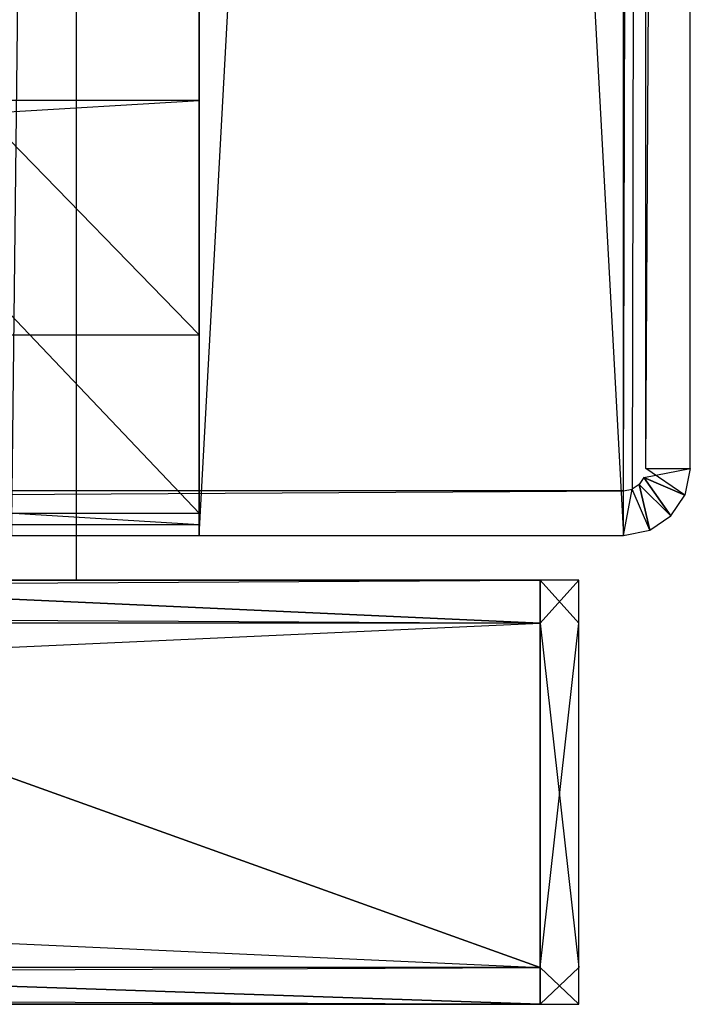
# Model space of a CAD drawing. Extents: x -0.356 to 0, y -0.372 to 0.
# Tile 29 of 32: x -0.03 to 0, y -0.37 to -0.326. Entities that reach past the tile are written whole.
import ezdxf

# ---------------------------------------------------------------- set-up
doc = ezdxf.new("R2010")
doc.units = 0
for name, color, linetype in [('L0_BLENDE_N_A714__0___REPLACEMT', 7, 'CONTINUOUS'), ('L14_FRONTO_N_A714__0___REPLACEM', 7, 'CONTINUOUS'), ('L21_FRONTU_N_A714__0___REPLACEM', 7, 'CONTINUOUS'), ('L3_KORPUS_N_A714__3___REPLACEMT', 7, 'CONTINUOUS'), ('L4_KORPUS_N_A714__2___REPLACEMT', 7, 'CONTINUOUS'), ('L5_KORPUS_N_A714__1___REPLACEMT', 7, 'CONTINUOUS'), ('L6_KORPUS_N_A714__0___REPLACEMT', 7, 'CONTINUOUS'), ('L7_PLATTE_N_A714__0___REPLACEMT', 7, 'CONTINUOUS'), ('L8_SCHUB_N_A714__5___REPLACEMTF', 7, 'CONTINUOUS')]:
    doc.layers.add(name, color=color, linetype=linetype)

msp = doc.modelspace()

# ---------------------------------------------------------------- linework, layer by layer
at = {"layer": 'L0_BLENDE_N_A714__0___REPLACEMT', "color": 250}
for points, invisible_edges in [([(-0.022, -0.3485, 0.551), (-0.334, -0.3295, 0.551), (-0.334, -0.3485, 0.551), (-0.022, -0.3485, 0.551)], 13), ([(-0.334, -0.3295, 0.551), (-0.022, -0.3485, 0.551), (-0.022, -0.3295, 0.551), (-0.334, -0.3295, 0.551)], 14), ([(-0.334, -0.3295, 0.551), (-0.022, -0.3295, 0.485), (-0.334, -0.3295, 0.485), (-0.334, -0.3295, 0.551)], 13), ([(-0.022, -0.3295, 0.485), (-0.334, -0.3295, 0.551), (-0.022, -0.3295, 0.551), (-0.022, -0.3295, 0.485)], 14), ([(-0.022, -0.3295, 0.485), (-0.334, -0.3485, 0.485), (-0.334, -0.3295, 0.485), (-0.022, -0.3295, 0.485)], 13), ([(-0.334, -0.3485, 0.485), (-0.022, -0.3295, 0.485), (-0.022, -0.3485, 0.485), (-0.334, -0.3485, 0.485)], 14), ([(-0.022, -0.3295, 0.485), (-0.022, -0.3485, 0.551), (-0.022, -0.3485, 0.485), (-0.022, -0.3295, 0.485)], 13), ([(-0.022, -0.3485, 0.551), (-0.022, -0.3295, 0.485), (-0.022, -0.3295, 0.551), (-0.022, -0.3485, 0.551)], 14), ([(-0.022, -0.3485, 0.551), (-0.334, -0.3485, 0.485), (-0.022, -0.3485, 0.485), (-0.022, -0.3485, 0.551)], 13), ([(-0.334, -0.3485, 0.485), (-0.022, -0.3485, 0.551), (-0.334, -0.3485, 0.551), (-0.334, -0.3485, 0.485)], 14)]:
    msp.add_3dface(points, dxfattribs=dict(at, invisible_edges=invisible_edges))
at = {"layer": 'L14_FRONTO_N_A714__0___REPLACEM', "color": 8}
for points, invisible_edges in [([(-0.349193, -0.351, 0.856), (-0.006722, -0.351, 0.85429), (-0.349193, -0.351, 0.85429), (-0.349193, -0.351, 0.856)], 13), ([(-0.006722, -0.351, 0.85429), (-0.349193, -0.351, 0.856), (-0.006722, -0.351, 0.856), (-0.006722, -0.351, 0.85429)], 14), ([(-0.006722, -0.351, 0.85429), (-0.29, -0.351, 0.549915), (-0.349193, -0.351, 0.85429), (-0.006722, -0.351, 0.85429)], 15), ([(-0.006722, -0.352928, 0.856), (-0.349193, -0.351, 0.856), (-0.349193, -0.352928, 0.856), (-0.006722, -0.352928, 0.856)], 13), ([(-0.349193, -0.351, 0.856), (-0.006722, -0.352928, 0.856), (-0.006722, -0.351, 0.856), (-0.349193, -0.351, 0.856)], 14), ([(-0.006722, -0.351, 0.85429), (-0.064342, -0.351, 0.549834), (-0.29, -0.351, 0.549915), (-0.006722, -0.351, 0.85429)], 15), ([(-0.006722, -0.351, 0.85429), (-0.0627, -0.351, 0.54959), (-0.064342, -0.351, 0.549834), (-0.006722, -0.351, 0.85429)], 15), ([(-0.006722, -0.351, 0.85429), (-0.059527, -0.351, 0.548628), (-0.0627, -0.351, 0.54959), (-0.006722, -0.351, 0.85429)], 15), ([(-0.006722, -0.351, 0.85429), (-0.056602, -0.351, 0.547065), (-0.059527, -0.351, 0.548628), (-0.006722, -0.351, 0.85429)], 15), ([(-0.006722, -0.351, 0.85429), (-0.054039, -0.351, 0.544961), (-0.056602, -0.351, 0.547065), (-0.006722, -0.351, 0.85429)], 15), ([(-0.006722, -0.351, 0.85429), (-0.051935, -0.351, 0.542398), (-0.054039, -0.351, 0.544961), (-0.006722, -0.351, 0.85429)], 15), ([(-0.006722, -0.351, 0.85429), (-0.050372, -0.351, 0.539473), (-0.051935, -0.351, 0.542398), (-0.006722, -0.351, 0.85429)], 13), ([(-0.006722, -0.351, 0.85429), (-0.04941, -0.351, 0.5363), (-0.050372, -0.351, 0.539473), (-0.006722, -0.351, 0.85429)], 10), ([(-0.049085, -0.351, 0.521), (-0.006722, -0.352928, 0.521), (-0.049786, -0.352928, 0.521), (-0.049085, -0.351, 0.521)], 13), ([(-0.006722, -0.351, 0.85429), (-0.049166, -0.351, 0.534658), (-0.04941, -0.351, 0.5363), (-0.006722, -0.351, 0.85429)], 13), ([(-0.049166, -0.351, 0.534658), (-0.006722, -0.351, 0.522415), (-0.049101, -0.351, 0.522415), (-0.049166, -0.351, 0.534658)], 13), ([(-0.006722, -0.351, 0.522415), (-0.049166, -0.351, 0.534658), (-0.006722, -0.351, 0.85429), (-0.006722, -0.351, 0.522415)], 10), ([(-0.049101, -0.351, 0.522415), (-0.006722, -0.351, 0.521), (-0.049085, -0.351, 0.521), (-0.049101, -0.351, 0.522415)], 13), ([(-0.006722, -0.351, 0.521), (-0.049101, -0.351, 0.522415), (-0.006722, -0.351, 0.522415), (-0.006722, -0.351, 0.521)], 14), ([(-0.006722, -0.352928, 0.521), (-0.049085, -0.351, 0.521), (-0.006722, -0.351, 0.521), (-0.006722, -0.352928, 0.521)], 14), ([(-0.006722, -0.351, 0.856), (-0.005, -0.351, 0.85429), (-0.006722, -0.351, 0.85429), (-0.006722, -0.351, 0.856)], 13), ([(-0.005, -0.351, 0.85429), (-0.006722, -0.351, 0.856), (-0.005, -0.351, 0.856), (-0.005, -0.351, 0.85429)], 14), ([(-0.006722, -0.351, 0.85429), (-0.005, -0.351, 0.522415), (-0.006722, -0.351, 0.522415), (-0.006722, -0.351, 0.85429)], 13), ([(-0.005, -0.351, 0.522415), (-0.006722, -0.351, 0.85429), (-0.005, -0.351, 0.85429), (-0.005, -0.351, 0.522415)], 14), ([(-0.005, -0.352928, 0.856), (-0.006722, -0.351, 0.856), (-0.006722, -0.352928, 0.856), (-0.005, -0.352928, 0.856)], 13), ([(-0.006722, -0.351, 0.856), (-0.005, -0.352928, 0.856), (-0.005, -0.351, 0.856), (-0.006722, -0.351, 0.856)], 14), ([(-0.005, -0.351, 0.521), (-0.006722, -0.352928, 0.521), (-0.006722, -0.351, 0.521), (-0.005, -0.351, 0.521)], 13), ([(-0.006722, -0.352928, 0.521), (-0.005, -0.351, 0.521), (-0.005, -0.352928, 0.521), (-0.006722, -0.352928, 0.521)], 14), ([(-0.006722, -0.351, 0.522415), (-0.005, -0.351, 0.521), (-0.006722, -0.351, 0.521), (-0.006722, -0.351, 0.522415)], 13), ([(-0.005, -0.351, 0.521), (-0.006722, -0.351, 0.522415), (-0.005, -0.351, 0.522415), (-0.005, -0.351, 0.521)], 14), ([(-0.005, -0.351, 0.85429), (-0.005, -0.352928, 0.856), (-0.005, -0.352928, 0.85429), (-0.005, -0.351, 0.85429)], 13), ([(-0.005, -0.352928, 0.856), (-0.005, -0.351, 0.85429), (-0.005, -0.351, 0.856), (-0.005, -0.352928, 0.856)], 14), ([(-0.005, -0.351, 0.521), (-0.005, -0.352928, 0.522415), (-0.005, -0.352928, 0.521), (-0.005, -0.351, 0.521)], 13), ([(-0.005, -0.352928, 0.522415), (-0.005, -0.351, 0.521), (-0.005, -0.351, 0.522415), (-0.005, -0.352928, 0.522415)], 14), ([(-0.005, -0.351, 0.522415), (-0.005, -0.352928, 0.85429), (-0.005, -0.352928, 0.522415), (-0.005, -0.351, 0.522415)], 13), ([(-0.005, -0.352928, 0.85429), (-0.005, -0.351, 0.522415), (-0.005, -0.351, 0.85429), (-0.005, -0.352928, 0.85429)], 14), ([(-0.006722, -0.368345, 0.856), (-0.349193, -0.352928, 0.856), (-0.349193, -0.368345, 0.856), (-0.006722, -0.368345, 0.856)], 13), ([(-0.349193, -0.352928, 0.856), (-0.006722, -0.368345, 0.856), (-0.006722, -0.352928, 0.856), (-0.349193, -0.352928, 0.856)], 14), ([(-0.049786, -0.352928, 0.521), (-0.006722, -0.368345, 0.521), (-0.055398, -0.368345, 0.521), (-0.049786, -0.352928, 0.521)], 13), ([(-0.006722, -0.368345, 0.521), (-0.049786, -0.352928, 0.521), (-0.006722, -0.352928, 0.521), (-0.006722, -0.368345, 0.521)], 14), ([(-0.005, -0.368345, 0.856), (-0.006722, -0.352928, 0.856), (-0.006722, -0.368345, 0.856), (-0.005, -0.368345, 0.856)], 13), ([(-0.006722, -0.352928, 0.856), (-0.005, -0.368345, 0.856), (-0.005, -0.352928, 0.856), (-0.006722, -0.352928, 0.856)], 14), ([(-0.005, -0.352928, 0.521), (-0.006722, -0.368345, 0.521), (-0.006722, -0.352928, 0.521), (-0.005, -0.352928, 0.521)], 13), ([(-0.006722, -0.368345, 0.521), (-0.005, -0.352928, 0.521), (-0.005, -0.368345, 0.521), (-0.006722, -0.368345, 0.521)], 14), ([(-0.005, -0.352928, 0.85429), (-0.005, -0.368345, 0.856), (-0.005, -0.368345, 0.85429), (-0.005, -0.352928, 0.85429)], 13), ([(-0.005, -0.368345, 0.856), (-0.005, -0.352928, 0.85429), (-0.005, -0.352928, 0.856), (-0.005, -0.368345, 0.856)], 14), ([(-0.005, -0.352928, 0.522415), (-0.005, -0.368345, 0.85429), (-0.005, -0.368345, 0.522415), (-0.005, -0.352928, 0.522415)], 13), ([(-0.005, -0.368345, 0.85429), (-0.005, -0.352928, 0.522415), (-0.005, -0.352928, 0.85429), (-0.005, -0.368345, 0.85429)], 14), ([(-0.005, -0.352928, 0.521), (-0.005, -0.368345, 0.522415), (-0.005, -0.368345, 0.521), (-0.005, -0.352928, 0.521)], 13), ([(-0.005, -0.368345, 0.522415), (-0.005, -0.352928, 0.521), (-0.005, -0.352928, 0.522415), (-0.005, -0.368345, 0.522415)], 14), ([(-0.006722, -0.37, 0.856), (-0.349193, -0.368345, 0.856), (-0.349193, -0.37, 0.856), (-0.006722, -0.37, 0.856)], 13), ([(-0.349193, -0.368345, 0.856), (-0.006722, -0.37, 0.856), (-0.006722, -0.368345, 0.856), (-0.349193, -0.368345, 0.856)], 14), ([(-0.055398, -0.368345, 0.521), (-0.006722, -0.37, 0.521), (-0.056, -0.37, 0.521), (-0.055398, -0.368345, 0.521)], 13), ([(-0.006722, -0.37, 0.521), (-0.055398, -0.368345, 0.521), (-0.006722, -0.368345, 0.521), (-0.006722, -0.37, 0.521)], 14), ([(-0.005, -0.37, 0.856), (-0.006722, -0.368345, 0.856), (-0.006722, -0.37, 0.856), (-0.005, -0.37, 0.856)], 13), ([(-0.006722, -0.368345, 0.856), (-0.005, -0.37, 0.856), (-0.005, -0.368345, 0.856), (-0.006722, -0.368345, 0.856)], 14), ([(-0.005, -0.368345, 0.521), (-0.006722, -0.37, 0.521), (-0.006722, -0.368345, 0.521), (-0.005, -0.368345, 0.521)], 13), ([(-0.006722, -0.37, 0.521), (-0.005, -0.368345, 0.521), (-0.005, -0.37, 0.521), (-0.006722, -0.37, 0.521)], 14), ([(-0.005, -0.368345, 0.85429), (-0.005, -0.37, 0.856), (-0.005, -0.37, 0.85429), (-0.005, -0.368345, 0.85429)], 13), ([(-0.005, -0.37, 0.856), (-0.005, -0.368345, 0.85429), (-0.005, -0.368345, 0.856), (-0.005, -0.37, 0.856)], 14), ([(-0.005, -0.368345, 0.521), (-0.005, -0.37, 0.522415), (-0.005, -0.37, 0.521), (-0.005, -0.368345, 0.521)], 13), ([(-0.005, -0.37, 0.522415), (-0.005, -0.368345, 0.521), (-0.005, -0.368345, 0.522415), (-0.005, -0.37, 0.522415)], 14), ([(-0.005, -0.368345, 0.522415), (-0.005, -0.37, 0.85429), (-0.005, -0.37, 0.522415), (-0.005, -0.368345, 0.522415)], 13), ([(-0.005, -0.37, 0.85429), (-0.005, -0.368345, 0.522415), (-0.005, -0.368345, 0.85429), (-0.005, -0.37, 0.85429)], 14), ([(-0.349193, -0.37, 0.85429), (-0.29, -0.37, 0.543), (-0.006722, -0.37, 0.85429), (-0.349193, -0.37, 0.85429)], 15), ([(-0.006722, -0.37, 0.856), (-0.349193, -0.37, 0.85429), (-0.006722, -0.37, 0.85429), (-0.006722, -0.37, 0.856)], 13), ([(-0.349193, -0.37, 0.85429), (-0.006722, -0.37, 0.856), (-0.349193, -0.37, 0.856), (-0.349193, -0.37, 0.85429)], 14), ([(-0.066, -0.37, 0.543), (-0.006722, -0.37, 0.85429), (-0.29, -0.37, 0.543), (-0.066, -0.37, 0.543)], 13), ([(-0.064049, -0.37, 0.542808), (-0.006722, -0.37, 0.85429), (-0.066, -0.37, 0.543), (-0.064049, -0.37, 0.542808)], 10), ([(-0.062173, -0.37, 0.542239), (-0.006722, -0.37, 0.85429), (-0.064049, -0.37, 0.542808), (-0.062173, -0.37, 0.542239)], 13), ([(-0.060444, -0.37, 0.541315), (-0.006722, -0.37, 0.85429), (-0.062173, -0.37, 0.542239), (-0.060444, -0.37, 0.541315)], 10), ([(-0.058929, -0.37, 0.540071), (-0.006722, -0.37, 0.85429), (-0.060444, -0.37, 0.541315), (-0.058929, -0.37, 0.540071)], 13), ([(-0.057685, -0.37, 0.538556), (-0.006722, -0.37, 0.85429), (-0.058929, -0.37, 0.540071), (-0.057685, -0.37, 0.538556)], 10), ([(-0.056761, -0.37, 0.536827), (-0.006722, -0.37, 0.85429), (-0.057685, -0.37, 0.538556), (-0.056761, -0.37, 0.536827)], 13), ([(-0.056192, -0.37, 0.534951), (-0.006722, -0.37, 0.85429), (-0.056761, -0.37, 0.536827), (-0.056192, -0.37, 0.534951)], 10), ([(-0.056, -0.37, 0.533), (-0.006722, -0.37, 0.85429), (-0.056192, -0.37, 0.534951), (-0.056, -0.37, 0.533)], 13), ([(-0.006722, -0.37, 0.85429), (-0.056, -0.37, 0.522415), (-0.006722, -0.37, 0.522415), (-0.006722, -0.37, 0.85429)], 13), ([(-0.056, -0.37, 0.522415), (-0.006722, -0.37, 0.85429), (-0.056, -0.37, 0.533), (-0.056, -0.37, 0.522415)], 10), ([(-0.006722, -0.37, 0.522415), (-0.056, -0.37, 0.521), (-0.006722, -0.37, 0.521), (-0.006722, -0.37, 0.522415)], 13), ([(-0.056, -0.37, 0.521), (-0.006722, -0.37, 0.522415), (-0.056, -0.37, 0.522415), (-0.056, -0.37, 0.521)], 14), ([(-0.005, -0.37, 0.85429), (-0.006722, -0.37, 0.522415), (-0.005, -0.37, 0.522415), (-0.005, -0.37, 0.85429)], 13), ([(-0.006722, -0.37, 0.522415), (-0.005, -0.37, 0.85429), (-0.006722, -0.37, 0.85429), (-0.006722, -0.37, 0.522415)], 14), ([(-0.005, -0.37, 0.522415), (-0.006722, -0.37, 0.521), (-0.005, -0.37, 0.521), (-0.005, -0.37, 0.522415)], 13), ([(-0.006722, -0.37, 0.521), (-0.005, -0.37, 0.522415), (-0.006722, -0.37, 0.522415), (-0.006722, -0.37, 0.521)], 14), ([(-0.005, -0.37, 0.856), (-0.006722, -0.37, 0.85429), (-0.005, -0.37, 0.85429), (-0.005, -0.37, 0.856)], 13), ([(-0.006722, -0.37, 0.85429), (-0.005, -0.37, 0.856), (-0.006722, -0.37, 0.856), (-0.006722, -0.37, 0.85429)], 14)]:
    msp.add_3dface(points, dxfattribs=dict(at, invisible_edges=invisible_edges))
at = {"layer": 'L21_FRONTU_N_A714__0___REPLACEM', "color": 8}
for points, invisible_edges in [([(-0.349193, -0.351, 0.00371), (-0.006722, -0.351, 0.002), (-0.349193, -0.351, 0.002), (-0.349193, -0.351, 0.00371)], 13), ([(-0.006722, -0.351, 0.002), (-0.349193, -0.351, 0.00371), (-0.006722, -0.351, 0.00371), (-0.006722, -0.351, 0.002)], 14), ([(-0.349193, -0.351, 0.514382), (-0.006722, -0.351, 0.00371), (-0.349193, -0.351, 0.00371), (-0.349193, -0.351, 0.514382)], 13), ([(-0.006722, -0.351, 0.00371), (-0.349193, -0.351, 0.514382), (-0.296473, -0.351, 0.488372), (-0.006722, -0.351, 0.00371)], 10), ([(-0.006722, -0.351, 0.002), (-0.349193, -0.352928, 0.002), (-0.349193, -0.351, 0.002), (-0.006722, -0.351, 0.002)], 13), ([(-0.349193, -0.352928, 0.002), (-0.006722, -0.351, 0.002), (-0.006722, -0.352928, 0.002), (-0.349193, -0.352928, 0.002)], 14), ([(-0.006722, -0.351, 0.00371), (-0.296473, -0.351, 0.488372), (-0.2933, -0.351, 0.48741), (-0.006722, -0.351, 0.00371)], 13), ([(-0.006722, -0.351, 0.00371), (-0.2933, -0.351, 0.48741), (-0.29, -0.351, 0.487085), (-0.006722, -0.351, 0.00371)], 10), ([(-0.064342, -0.351, 0.487166), (-0.006722, -0.351, 0.00371), (-0.29, -0.351, 0.487085), (-0.064342, -0.351, 0.487166)], 15), ([(-0.0627, -0.351, 0.48741), (-0.006722, -0.351, 0.00371), (-0.064342, -0.351, 0.487166), (-0.0627, -0.351, 0.48741)], 10), ([(-0.059527, -0.351, 0.488372), (-0.006722, -0.351, 0.00371), (-0.0627, -0.351, 0.48741), (-0.059527, -0.351, 0.488372)], 13), ([(-0.006722, -0.351, 0.00371), (-0.059527, -0.351, 0.488372), (-0.006722, -0.351, 0.514586), (-0.006722, -0.351, 0.00371)], 10), ([(-0.006722, -0.351, 0.514586), (-0.059527, -0.351, 0.488372), (-0.056602, -0.351, 0.489935), (-0.006722, -0.351, 0.514586)], 15), ([(-0.006722, -0.351, 0.514586), (-0.056602, -0.351, 0.489935), (-0.054039, -0.351, 0.492039), (-0.006722, -0.351, 0.514586)], 15), ([(-0.006722, -0.351, 0.514586), (-0.054039, -0.351, 0.492039), (-0.051935, -0.351, 0.494602), (-0.006722, -0.351, 0.514586)], 15), ([(-0.006722, -0.351, 0.514586), (-0.051935, -0.351, 0.494602), (-0.050372, -0.351, 0.497527), (-0.006722, -0.351, 0.514586)], 15), ([(-0.006722, -0.351, 0.514586), (-0.050372, -0.351, 0.497527), (-0.04941, -0.351, 0.5007), (-0.006722, -0.351, 0.514586)], 15), ([(-0.006722, -0.352928, 0.516), (-0.049085, -0.351, 0.516), (-0.049786, -0.352928, 0.516), (-0.006722, -0.352928, 0.516)], 13), ([(-0.006722, -0.351, 0.514586), (-0.04941, -0.351, 0.5007), (-0.049166, -0.351, 0.502342), (-0.006722, -0.351, 0.514586)], 15), ([(-0.006722, -0.351, 0.514586), (-0.049166, -0.351, 0.502342), (-0.049101, -0.351, 0.514586), (-0.006722, -0.351, 0.514586)], 15), ([(-0.049085, -0.351, 0.516), (-0.006722, -0.351, 0.514586), (-0.049101, -0.351, 0.514586), (-0.049085, -0.351, 0.516)], 13), ([(-0.049085, -0.351, 0.516), (-0.006722, -0.352928, 0.516), (-0.006722, -0.351, 0.516), (-0.049085, -0.351, 0.516)], 14), ([(-0.006722, -0.351, 0.514586), (-0.049085, -0.351, 0.516), (-0.006722, -0.351, 0.516), (-0.006722, -0.351, 0.514586)], 14), ([(-0.006722, -0.351, 0.00371), (-0.005, -0.351, 0.002), (-0.006722, -0.351, 0.002), (-0.006722, -0.351, 0.00371)], 13), ([(-0.005, -0.351, 0.002), (-0.006722, -0.351, 0.00371), (-0.005, -0.351, 0.00371), (-0.005, -0.351, 0.002)], 14), ([(-0.006722, -0.351, 0.514586), (-0.005, -0.351, 0.00371), (-0.006722, -0.351, 0.00371), (-0.006722, -0.351, 0.514586)], 13), ([(-0.005, -0.351, 0.00371), (-0.006722, -0.351, 0.514586), (-0.005, -0.351, 0.514586), (-0.005, -0.351, 0.00371)], 14), ([(-0.005, -0.351, 0.002), (-0.006722, -0.352928, 0.002), (-0.006722, -0.351, 0.002), (-0.005, -0.351, 0.002)], 13), ([(-0.006722, -0.352928, 0.002), (-0.005, -0.351, 0.002), (-0.005, -0.352928, 0.002), (-0.006722, -0.352928, 0.002)], 14), ([(-0.005, -0.352928, 0.516), (-0.006722, -0.351, 0.516), (-0.006722, -0.352928, 0.516), (-0.005, -0.352928, 0.516)], 13), ([(-0.006722, -0.351, 0.516), (-0.005, -0.352928, 0.516), (-0.005, -0.351, 0.516), (-0.006722, -0.351, 0.516)], 14), ([(-0.006722, -0.351, 0.516), (-0.005, -0.351, 0.514586), (-0.006722, -0.351, 0.514586), (-0.006722, -0.351, 0.516)], 13), ([(-0.005, -0.351, 0.514586), (-0.006722, -0.351, 0.516), (-0.005, -0.351, 0.516), (-0.005, -0.351, 0.514586)], 14), ([(-0.005, -0.351, 0.002), (-0.005, -0.352928, 0.00371), (-0.005, -0.352928, 0.002), (-0.005, -0.351, 0.002)], 13), ([(-0.005, -0.352928, 0.00371), (-0.005, -0.351, 0.002), (-0.005, -0.351, 0.00371), (-0.005, -0.352928, 0.00371)], 14), ([(-0.005, -0.351, 0.514586), (-0.005, -0.352928, 0.516), (-0.005, -0.352928, 0.514586), (-0.005, -0.351, 0.514586)], 13), ([(-0.005, -0.352928, 0.516), (-0.005, -0.351, 0.514586), (-0.005, -0.351, 0.516), (-0.005, -0.352928, 0.516)], 14), ([(-0.005, -0.351, 0.00371), (-0.005, -0.352928, 0.514586), (-0.005, -0.352928, 0.00371), (-0.005, -0.351, 0.00371)], 13), ([(-0.005, -0.352928, 0.514586), (-0.005, -0.351, 0.00371), (-0.005, -0.351, 0.514586), (-0.005, -0.352928, 0.514586)], 14), ([(-0.006722, -0.352928, 0.002), (-0.349193, -0.368345, 0.002), (-0.349193, -0.352928, 0.002), (-0.006722, -0.352928, 0.002)], 13), ([(-0.349193, -0.368345, 0.002), (-0.006722, -0.352928, 0.002), (-0.006722, -0.368345, 0.002), (-0.349193, -0.368345, 0.002)], 14), ([(-0.006722, -0.368345, 0.516), (-0.049786, -0.352928, 0.516), (-0.055398, -0.368345, 0.516), (-0.006722, -0.368345, 0.516)], 13), ([(-0.049786, -0.352928, 0.516), (-0.006722, -0.368345, 0.516), (-0.006722, -0.352928, 0.516), (-0.049786, -0.352928, 0.516)], 14), ([(-0.005, -0.352928, 0.002), (-0.006722, -0.368345, 0.002), (-0.006722, -0.352928, 0.002), (-0.005, -0.352928, 0.002)], 13), ([(-0.006722, -0.368345, 0.002), (-0.005, -0.352928, 0.002), (-0.005, -0.368345, 0.002), (-0.006722, -0.368345, 0.002)], 14), ([(-0.005, -0.368345, 0.516), (-0.006722, -0.352928, 0.516), (-0.006722, -0.368345, 0.516), (-0.005, -0.368345, 0.516)], 13), ([(-0.006722, -0.352928, 0.516), (-0.005, -0.368345, 0.516), (-0.005, -0.352928, 0.516), (-0.006722, -0.352928, 0.516)], 14), ([(-0.005, -0.352928, 0.002), (-0.005, -0.368345, 0.00371), (-0.005, -0.368345, 0.002), (-0.005, -0.352928, 0.002)], 13), ([(-0.005, -0.368345, 0.00371), (-0.005, -0.352928, 0.002), (-0.005, -0.352928, 0.00371), (-0.005, -0.368345, 0.00371)], 14), ([(-0.005, -0.352928, 0.00371), (-0.005, -0.368345, 0.514586), (-0.005, -0.368345, 0.00371), (-0.005, -0.352928, 0.00371)], 13), ([(-0.005, -0.368345, 0.514586), (-0.005, -0.352928, 0.00371), (-0.005, -0.352928, 0.514586), (-0.005, -0.368345, 0.514586)], 14), ([(-0.005, -0.352928, 0.514586), (-0.005, -0.368345, 0.516), (-0.005, -0.368345, 0.514586), (-0.005, -0.352928, 0.514586)], 13), ([(-0.005, -0.368345, 0.516), (-0.005, -0.352928, 0.514586), (-0.005, -0.352928, 0.516), (-0.005, -0.368345, 0.516)], 14), ([(-0.006722, -0.368345, 0.002), (-0.349193, -0.37, 0.002), (-0.349193, -0.368345, 0.002), (-0.006722, -0.368345, 0.002)], 13), ([(-0.349193, -0.37, 0.002), (-0.006722, -0.368345, 0.002), (-0.006722, -0.37, 0.002), (-0.349193, -0.37, 0.002)], 14), ([(-0.006722, -0.37, 0.516), (-0.055398, -0.368345, 0.516), (-0.056, -0.37, 0.516), (-0.006722, -0.37, 0.516)], 13), ([(-0.055398, -0.368345, 0.516), (-0.006722, -0.37, 0.516), (-0.006722, -0.368345, 0.516), (-0.055398, -0.368345, 0.516)], 14), ([(-0.005, -0.368345, 0.002), (-0.006722, -0.37, 0.002), (-0.006722, -0.368345, 0.002), (-0.005, -0.368345, 0.002)], 13), ([(-0.006722, -0.37, 0.002), (-0.005, -0.368345, 0.002), (-0.005, -0.37, 0.002), (-0.006722, -0.37, 0.002)], 14), ([(-0.005, -0.37, 0.516), (-0.006722, -0.368345, 0.516), (-0.006722, -0.37, 0.516), (-0.005, -0.37, 0.516)], 13), ([(-0.006722, -0.368345, 0.516), (-0.005, -0.37, 0.516), (-0.005, -0.368345, 0.516), (-0.006722, -0.368345, 0.516)], 14), ([(-0.005, -0.368345, 0.002), (-0.005, -0.37, 0.00371), (-0.005, -0.37, 0.002), (-0.005, -0.368345, 0.002)], 13), ([(-0.005, -0.37, 0.00371), (-0.005, -0.368345, 0.002), (-0.005, -0.368345, 0.00371), (-0.005, -0.37, 0.00371)], 14), ([(-0.005, -0.368345, 0.514586), (-0.005, -0.37, 0.516), (-0.005, -0.37, 0.514586), (-0.005, -0.368345, 0.514586)], 13), ([(-0.005, -0.37, 0.516), (-0.005, -0.368345, 0.514586), (-0.005, -0.368345, 0.516), (-0.005, -0.37, 0.516)], 14), ([(-0.005, -0.368345, 0.00371), (-0.005, -0.37, 0.514586), (-0.005, -0.37, 0.00371), (-0.005, -0.368345, 0.00371)], 13), ([(-0.005, -0.37, 0.514586), (-0.005, -0.368345, 0.00371), (-0.005, -0.368345, 0.514586), (-0.005, -0.37, 0.514586)], 14), ([(-0.006722, -0.37, 0.514586), (-0.349193, -0.37, 0.00371), (-0.006722, -0.37, 0.00371), (-0.006722, -0.37, 0.514586)], 13), ([(-0.349193, -0.37, 0.00371), (-0.006722, -0.37, 0.514586), (-0.062173, -0.37, 0.494761), (-0.349193, -0.37, 0.00371)], 10), ([(-0.006722, -0.37, 0.00371), (-0.349193, -0.37, 0.002), (-0.006722, -0.37, 0.002), (-0.006722, -0.37, 0.00371)], 13), ([(-0.349193, -0.37, 0.002), (-0.006722, -0.37, 0.00371), (-0.349193, -0.37, 0.00371), (-0.349193, -0.37, 0.002)], 14), ([(-0.062173, -0.37, 0.494761), (-0.006722, -0.37, 0.514586), (-0.060444, -0.37, 0.495685), (-0.062173, -0.37, 0.494761)], 13), ([(-0.060444, -0.37, 0.495685), (-0.006722, -0.37, 0.514586), (-0.058929, -0.37, 0.496929), (-0.060444, -0.37, 0.495685)], 10), ([(-0.058929, -0.37, 0.496929), (-0.006722, -0.37, 0.514586), (-0.057685, -0.37, 0.498444), (-0.058929, -0.37, 0.496929)], 13), ([(-0.057685, -0.37, 0.498444), (-0.006722, -0.37, 0.514586), (-0.056761, -0.37, 0.500173), (-0.057685, -0.37, 0.498444)], 10), ([(-0.056761, -0.37, 0.500173), (-0.006722, -0.37, 0.514586), (-0.056192, -0.37, 0.502049), (-0.056761, -0.37, 0.500173)], 13), ([(-0.056192, -0.37, 0.502049), (-0.006722, -0.37, 0.514586), (-0.056, -0.37, 0.504), (-0.056192, -0.37, 0.502049)], 10), ([(-0.056, -0.37, 0.504), (-0.006722, -0.37, 0.514586), (-0.056, -0.37, 0.514586), (-0.056, -0.37, 0.504)], 13), ([(-0.006722, -0.37, 0.516), (-0.056, -0.37, 0.514586), (-0.006722, -0.37, 0.514586), (-0.006722, -0.37, 0.516)], 13), ([(-0.056, -0.37, 0.514586), (-0.006722, -0.37, 0.516), (-0.056, -0.37, 0.516), (-0.056, -0.37, 0.514586)], 14), ([(-0.005, -0.37, 0.514586), (-0.006722, -0.37, 0.00371), (-0.005, -0.37, 0.00371), (-0.005, -0.37, 0.514586)], 13), ([(-0.006722, -0.37, 0.00371), (-0.005, -0.37, 0.514586), (-0.006722, -0.37, 0.514586), (-0.006722, -0.37, 0.00371)], 14), ([(-0.005, -0.37, 0.516), (-0.006722, -0.37, 0.514586), (-0.005, -0.37, 0.514586), (-0.005, -0.37, 0.516)], 13), ([(-0.006722, -0.37, 0.514586), (-0.005, -0.37, 0.516), (-0.006722, -0.37, 0.516), (-0.006722, -0.37, 0.514586)], 14), ([(-0.005, -0.37, 0.00371), (-0.006722, -0.37, 0.002), (-0.005, -0.37, 0.002), (-0.005, -0.37, 0.00371)], 13), ([(-0.006722, -0.37, 0.002), (-0.005, -0.37, 0.00371), (-0.006722, -0.37, 0.00371), (-0.006722, -0.37, 0.002)], 14)]:
    msp.add_3dface(points, dxfattribs=dict(at, invisible_edges=invisible_edges))
at = {"layer": 'L3_KORPUS_N_A714__3___REPLACEMT', "color": 8}
for points, invisible_edges in [([(-0.003, 0), (-0.022, -0.349), (-0.022, 0), (-0.003, 0)], 13), ([(-0.022, -0.349), (-0.003, 0), (-0.003, -0.349), (-0.022, -0.349)], 14), ([(-0.022, -0.349, 0.8465), (-0.022, 0), (-0.022, -0.349), (-0.022, -0.349, 0.8465)], 13), ([(-0.022, 0), (-0.022, -0.349, 0.8465), (-0.022, 0, 0.8465), (-0.022, 0)], 14), ([(-0.003, -0.349, 0.8465), (-0.022, 0, 0.8465), (-0.022, -0.349, 0.8465), (-0.003, -0.349, 0.8465)], 13), ([(-0.022, 0, 0.8465), (-0.003, -0.349, 0.8465), (-0.003, 0, 0.8465), (-0.022, 0, 0.8465)], 14), ([(-0.003, 0), (-0.003, -0.349, 0.8465), (-0.003, -0.349), (-0.003, 0)], 13), ([(-0.003, -0.349, 0.8465), (-0.003, 0), (-0.003, 0, 0.8465), (-0.003, -0.349, 0.8465)], 14), ([(-0.003, -0.349, 0.8465), (-0.022, -0.349), (-0.003, -0.349), (-0.003, -0.349, 0.8465)], 13), ([(-0.022, -0.349), (-0.003, -0.349, 0.8465), (-0.022, -0.349, 0.8465), (-0.022, -0.349)], 14)]:
    msp.add_3dface(points, dxfattribs=dict(at, invisible_edges=invisible_edges))
at = {"layer": 'L4_KORPUS_N_A714__2___REPLACEMT', "color": 8}
for points, invisible_edges in [([(-0.022, -0.02, 0.827), (-0.334, -0.348, 0.827), (-0.334, -0.02, 0.827), (-0.022, -0.02, 0.827)], 13), ([(-0.334, -0.348, 0.827), (-0.022, -0.02, 0.827), (-0.022, -0.348, 0.827), (-0.334, -0.348, 0.827)], 14), ([(-0.022, -0.348, 0.846), (-0.334, -0.02, 0.846), (-0.334, -0.348, 0.846), (-0.022, -0.348, 0.846)], 13), ([(-0.334, -0.02, 0.846), (-0.022, -0.348, 0.846), (-0.022, -0.02, 0.846), (-0.334, -0.02, 0.846)], 14), ([(-0.022, -0.02, 0.827), (-0.022, -0.348, 0.846), (-0.022, -0.348, 0.827), (-0.022, -0.02, 0.827)], 13), ([(-0.022, -0.348, 0.846), (-0.022, -0.02, 0.827), (-0.022, -0.02, 0.846), (-0.022, -0.348, 0.846)], 14), ([(-0.022, -0.348, 0.846), (-0.334, -0.348, 0.827), (-0.022, -0.348, 0.827), (-0.022, -0.348, 0.846)], 13), ([(-0.334, -0.348, 0.827), (-0.022, -0.348, 0.846), (-0.334, -0.348, 0.846), (-0.334, -0.348, 0.827)], 14)]:
    msp.add_3dface(points, dxfattribs=dict(at, invisible_edges=invisible_edges))
at = {"layer": 'L5_KORPUS_N_A714__1___REPLACEMT', "color": 8}
for points, invisible_edges in [([(-0.022, -0.34, 0.277), (-0.334, -0.02, 0.277), (-0.334, -0.34, 0.277), (-0.022, -0.34, 0.277)], 13), ([(-0.334, -0.02, 0.277), (-0.022, -0.34, 0.277), (-0.022, -0.02, 0.277), (-0.334, -0.02, 0.277)], 14), ([(-0.022, -0.02, 0.258), (-0.334, -0.34, 0.258), (-0.334, -0.02, 0.258), (-0.022, -0.02, 0.258)], 13), ([(-0.334, -0.34, 0.258), (-0.022, -0.02, 0.258), (-0.022, -0.34, 0.258), (-0.334, -0.34, 0.258)], 14), ([(-0.022, -0.02, 0.258), (-0.022, -0.34, 0.277), (-0.022, -0.34, 0.258), (-0.022, -0.02, 0.258)], 13), ([(-0.022, -0.34, 0.277), (-0.022, -0.02, 0.258), (-0.022, -0.02, 0.277), (-0.022, -0.34, 0.277)], 14), ([(-0.022, -0.34, 0.277), (-0.334, -0.34, 0.258), (-0.022, -0.34, 0.258), (-0.022, -0.34, 0.277)], 13), ([(-0.334, -0.34, 0.258), (-0.022, -0.34, 0.277), (-0.334, -0.34, 0.277), (-0.334, -0.34, 0.258)], 14)]:
    msp.add_3dface(points, dxfattribs=dict(at, invisible_edges=invisible_edges))
at = {"layer": 'L6_KORPUS_N_A714__0___REPLACEMT', "color": 8}
for points, invisible_edges in [([(-0.022, -0.348, 0.0195), (-0.334, -0.02, 0.0195), (-0.334, -0.348, 0.0195), (-0.022, -0.348, 0.0195)], 13), ([(-0.334, -0.02, 0.0195), (-0.022, -0.348, 0.0195), (-0.022, -0.02, 0.0195), (-0.334, -0.02, 0.0195)], 14), ([(-0.022, -0.02, 0.0005), (-0.334, -0.348, 0.0005), (-0.334, -0.02, 0.0005), (-0.022, -0.02, 0.0005)], 13), ([(-0.334, -0.348, 0.0005), (-0.022, -0.02, 0.0005), (-0.022, -0.348, 0.0005), (-0.334, -0.348, 0.0005)], 14), ([(-0.022, -0.02, 0.0005), (-0.022, -0.348, 0.0195), (-0.022, -0.348, 0.0005), (-0.022, -0.02, 0.0005)], 13), ([(-0.022, -0.348, 0.0195), (-0.022, -0.02, 0.0005), (-0.022, -0.02, 0.0195), (-0.022, -0.348, 0.0195)], 14), ([(-0.022, -0.348, 0.0195), (-0.334, -0.348, 0.0005), (-0.022, -0.348, 0.0005), (-0.022, -0.348, 0.0195)], 13), ([(-0.334, -0.348, 0.0005), (-0.022, -0.348, 0.0195), (-0.334, -0.348, 0.0195), (-0.334, -0.348, 0.0005)], 14)]:
    msp.add_3dface(points, dxfattribs=dict(at, invisible_edges=invisible_edges))
at = {"layer": 'L7_PLATTE_N_A714__0___REPLACEMT', "color": 254}
for points, invisible_edges in [([(-0.002, -0.002, 0.847), (-0.354, -0.346, 0.847), (-0.354, -0.002, 0.847), (-0.002, -0.002, 0.847)], 13), ([(-0.354, -0.346, 0.847), (-0.002, -0.002, 0.847), (-0.353918, -0.346397, 0.847), (-0.354, -0.346, 0.847)], 10), ([(-0.354, -0.002, 0.857), (-0.353918, -0.346397, 0.857), (-0.002, -0.002, 0.857), (-0.354, -0.002, 0.857)], 10), ([(-0.353918, -0.346397, 0.847), (-0.002, -0.002, 0.847), (-0.353707, -0.346707, 0.847), (-0.353918, -0.346397, 0.847)], 13), ([(-0.002, -0.002, 0.857), (-0.353918, -0.346397, 0.857), (-0.353707, -0.346707, 0.857), (-0.002, -0.002, 0.857)], 13), ([(-0.353707, -0.346707, 0.847), (-0.002, -0.002, 0.847), (-0.353397, -0.346918, 0.847), (-0.353707, -0.346707, 0.847)], 10), ([(-0.002, -0.002, 0.857), (-0.353707, -0.346707, 0.857), (-0.353397, -0.346918, 0.857), (-0.002, -0.002, 0.857)], 10), ([(-0.353397, -0.346918, 0.847), (-0.002, -0.002, 0.847), (-0.353, -0.347, 0.847), (-0.353397, -0.346918, 0.847)], 13), ([(-0.002, -0.002, 0.857), (-0.353397, -0.346918, 0.857), (-0.353, -0.347, 0.857), (-0.002, -0.002, 0.857)], 13), ([(-0.353, -0.347, 0.847), (-0.002, -0.002, 0.847), (-0.003, -0.347, 0.847), (-0.353, -0.347, 0.847)], 10), ([(-0.002, -0.002, 0.857), (-0.353, -0.347, 0.857), (-0.003, -0.347, 0.857), (-0.002, -0.002, 0.857)], 10), ([(-0.003, -0.347, 0.847), (-0.002, -0.002, 0.847), (-0.002603, -0.346918, 0.847), (-0.003, -0.347, 0.847)], 13), ([(-0.002, -0.002, 0.857), (-0.003, -0.347, 0.857), (-0.002603, -0.346918, 0.857), (-0.002, -0.002, 0.857)], 13), ([(-0.002603, -0.346918, 0.847), (-0.002, -0.002, 0.847), (-0.002293, -0.346707, 0.847), (-0.002603, -0.346918, 0.847)], 15), ([(-0.002, -0.002, 0.857), (-0.002603, -0.346918, 0.857), (-0.002293, -0.346707, 0.857), (-0.002, -0.002, 0.857)], 15), ([(-0.002293, -0.346707, 0.847), (-0.002, -0.002, 0.847), (-0.002082, -0.346397, 0.847), (-0.002293, -0.346707, 0.847)], 15), ([(-0.002, -0.002, 0.857), (-0.002293, -0.346707, 0.857), (-0.002082, -0.346397, 0.857), (-0.002, -0.002, 0.857)], 15), ([(-0.002082, -0.346397, 0.847), (-0.002, -0.002, 0.847), (-0.002, -0.346, 0.847), (-0.002082, -0.346397, 0.847)], 15), ([(-0.002, -0.002, 0.857), (-0.002082, -0.346397, 0.857), (-0.002, -0.346, 0.857), (-0.002, -0.002, 0.857)], 15), ([(0, -0.002, 0.849), (-0.002, -0.346, 0.847), (-0.002, -0.002, 0.847), (0, -0.002, 0.849)], 13), ([(-0.002, -0.346, 0.847), (0, -0.002, 0.849), (0, -0.346, 0.849), (-0.002, -0.346, 0.847)], 14), ([(0, -0.002, 0.855), (-0.002, -0.346, 0.857), (0, -0.346, 0.855), (0, -0.002, 0.855)], 13), ([(-0.002, -0.346, 0.857), (0, -0.002, 0.855), (-0.002, -0.002, 0.857), (-0.002, -0.346, 0.857)], 14), ([(0, -0.002, 0.849), (0, -0.346, 0.855), (0, -0.346, 0.849), (0, -0.002, 0.849)], 13), ([(0, -0.346, 0.855), (0, -0.002, 0.849), (0, -0.002, 0.855), (0, -0.346, 0.855)], 14), ([(-0.002, -0.346, 0.847), (-0.000246, -0.347191, 0.849), (-0.002082, -0.346397, 0.847), (-0.002, -0.346, 0.847)], 13), ([(0, -0.346, 0.855), (-0.002082, -0.346397, 0.857), (-0.000247, -0.347191, 0.855), (0, -0.346, 0.855)], 13), ([(-0.002082, -0.346397, 0.857), (0, -0.346, 0.855), (-0.002, -0.346, 0.857), (-0.002082, -0.346397, 0.857)], 14), ([(-0.000246, -0.347191, 0.849), (-0.002, -0.346, 0.847), (0, -0.346, 0.849), (-0.000246, -0.347191, 0.849)], 14), ([(-0.000246, -0.347191, 0.849), (0, -0.346, 0.855), (-0.000247, -0.347191, 0.855), (-0.000246, -0.347191, 0.849)], 13), ([(0, -0.346, 0.855), (-0.000246, -0.347191, 0.849), (0, -0.346, 0.849), (0, -0.346, 0.855)], 14), ([(-0.001809, -0.348754, 0.855), (-0.002293, -0.346707, 0.857), (-0.002603, -0.346918, 0.857), (-0.001809, -0.348754, 0.855)], 13), ([(-0.002293, -0.346707, 0.847), (-0.001809, -0.348753, 0.849), (-0.002603, -0.346918, 0.847), (-0.002293, -0.346707, 0.847)], 13), ([(-0.002082, -0.346397, 0.847), (-0.000879, -0.348121, 0.849), (-0.002293, -0.346707, 0.847), (-0.002082, -0.346397, 0.847)], 13), ([(-0.000879, -0.348121, 0.855), (-0.002082, -0.346397, 0.857), (-0.002293, -0.346707, 0.857), (-0.000879, -0.348121, 0.855)], 13), ([(-0.002293, -0.346707, 0.857), (-0.001809, -0.348754, 0.855), (-0.000879, -0.348121, 0.855), (-0.002293, -0.346707, 0.857)], 14), ([(-0.001809, -0.348753, 0.849), (-0.002293, -0.346707, 0.847), (-0.000879, -0.348121, 0.849), (-0.001809, -0.348753, 0.849)], 14), ([(-0.000879, -0.348121, 0.849), (-0.002082, -0.346397, 0.847), (-0.000246, -0.347191, 0.849), (-0.000879, -0.348121, 0.849)], 14), ([(-0.002082, -0.346397, 0.857), (-0.000879, -0.348121, 0.855), (-0.000247, -0.347191, 0.855), (-0.002082, -0.346397, 0.857)], 14), ([(-0.003, -0.347, 0.857), (-0.353, -0.349, 0.855), (-0.003, -0.349, 0.855), (-0.003, -0.347, 0.857)], 13), ([(-0.353, -0.349, 0.855), (-0.003, -0.347, 0.857), (-0.353, -0.347, 0.857), (-0.353, -0.349, 0.855)], 14), ([(-0.003, -0.347, 0.847), (-0.353, -0.349, 0.849), (-0.353, -0.347, 0.847), (-0.003, -0.347, 0.847)], 13), ([(-0.353, -0.349, 0.849), (-0.003, -0.347, 0.847), (-0.003, -0.349, 0.849), (-0.353, -0.349, 0.849)], 14), ([(-0.002603, -0.346918, 0.847), (-0.003, -0.349, 0.849), (-0.003, -0.347, 0.847), (-0.002603, -0.346918, 0.847)], 13), ([(-0.003, -0.349, 0.849), (-0.002603, -0.346918, 0.847), (-0.001809, -0.348753, 0.849), (-0.003, -0.349, 0.849)], 14), ([(-0.002603, -0.346918, 0.857), (-0.003, -0.349, 0.855), (-0.001809, -0.348754, 0.855), (-0.002603, -0.346918, 0.857)], 13), ([(-0.003, -0.349, 0.855), (-0.002603, -0.346918, 0.857), (-0.003, -0.347, 0.857), (-0.003, -0.349, 0.855)], 14), ([(-0.000246, -0.347191, 0.849), (-0.000879, -0.348121, 0.855), (-0.000879, -0.348121, 0.849), (-0.000246, -0.347191, 0.849)], 13), ([(-0.000879, -0.348121, 0.855), (-0.000246, -0.347191, 0.849), (-0.000247, -0.347191, 0.855), (-0.000879, -0.348121, 0.855)], 14), ([(-0.000879, -0.348121, 0.855), (-0.001809, -0.348753, 0.849), (-0.000879, -0.348121, 0.849), (-0.000879, -0.348121, 0.855)], 13), ([(-0.001809, -0.348753, 0.849), (-0.000879, -0.348121, 0.855), (-0.001809, -0.348754, 0.855), (-0.001809, -0.348753, 0.849)], 14), ([(-0.001809, -0.348754, 0.855), (-0.003, -0.349, 0.849), (-0.001809, -0.348753, 0.849), (-0.001809, -0.348754, 0.855)], 13), ([(-0.003, -0.349, 0.849), (-0.001809, -0.348754, 0.855), (-0.003, -0.349, 0.855), (-0.003, -0.349, 0.849)], 14), ([(-0.003, -0.349, 0.855), (-0.353, -0.349, 0.849), (-0.003, -0.349, 0.849), (-0.003, -0.349, 0.855)], 13), ([(-0.353, -0.349, 0.849), (-0.003, -0.349, 0.855), (-0.353, -0.349, 0.855), (-0.353, -0.349, 0.849)], 14)]:
    msp.add_3dface(points, dxfattribs=dict(at, invisible_edges=invisible_edges))
at = {"layer": 'L8_SCHUB_N_A714__5___REPLACEMTF', "color": 8}
for points, invisible_edges in [([(-0.0275, -0.089, 0.5634), (-0.0435, -0.351, 0.5634), (-0.0435, -0.089, 0.5634), (-0.0275, -0.089, 0.5634)], 13), ([(-0.0435, -0.351, 0.5634), (-0.0275, -0.089, 0.5634), (-0.0275, -0.351, 0.5634), (-0.0435, -0.351, 0.5634)], 14), ([(-0.0275, -0.089, 0.6074), (-0.030425, -0.351, 0.646403), (-0.0275, -0.351, 0.6074), (-0.0275, -0.089, 0.6074)], 13), ([(-0.030425, -0.351, 0.646403), (-0.0275, -0.089, 0.6074), (-0.030425, -0.089, 0.646403), (-0.030425, -0.351, 0.646403)], 14), ([(-0.0275, -0.089, 0.5634), (-0.0275, -0.351, 0.6074), (-0.0275, -0.351, 0.5634), (-0.0275, -0.089, 0.5634)], 13), ([(-0.0275, -0.351, 0.6074), (-0.0275, -0.089, 0.5634), (-0.0275, -0.089, 0.6074), (-0.0275, -0.351, 0.6074)], 14), ([(-0.0275, -0.351, 0.6074), (-0.0435, -0.351, 0.5634), (-0.0275, -0.351, 0.5634), (-0.0275, -0.351, 0.6074)], 13), ([(-0.0435, -0.351, 0.5634), (-0.0275, -0.351, 0.6074), (-0.0435, -0.351, 0.6464), (-0.0435, -0.351, 0.5634)], 10), ([(-0.0435, -0.351, 0.6464), (-0.0275, -0.351, 0.6074), (-0.030425, -0.351, 0.646403), (-0.0435, -0.351, 0.6464)], 13)]:
    msp.add_3dface(points, dxfattribs=dict(at, invisible_edges=invisible_edges))

doc.saveas('drawing.dxf')
